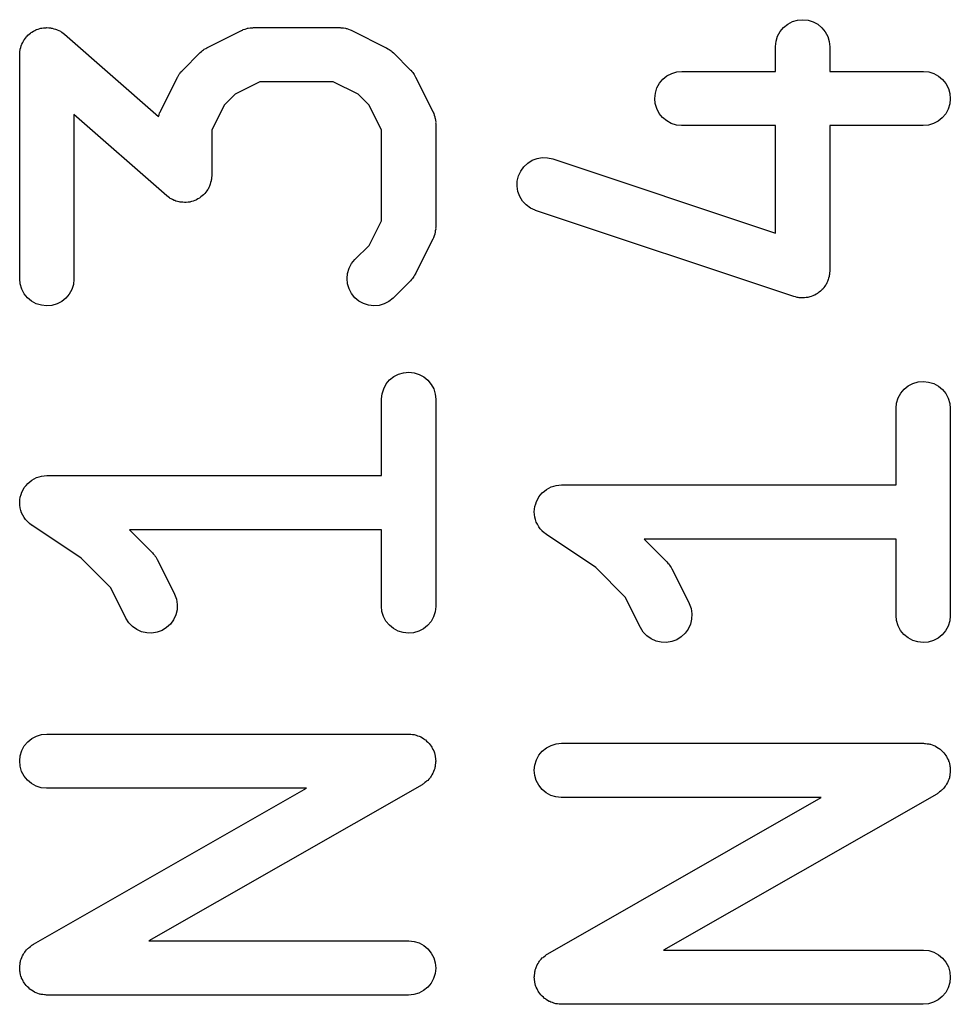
# Model space of a CAD drawing. Extents: x 0.02 to 3.89, y 0.07 to 3.88.
# Tile 171 of 172: x 3.57 to 3.67, y 3.43 to 3.53. Entities that reach past the tile are written whole.
import ezdxf

# ---------------------------------------------------------------- set-up
doc = ezdxf.new("R2010")
doc.units = 0
doc.header["$MEASUREMENT"] = 0
doc.layers.add('BLACK', color=7, linetype='CONTINUOUS')

msp = doc.modelspace()

# ---------------------------------------------------------------- linework, layer by layer
at = {"layer": 'BLACK', "linetype": 'CONTINUOUS'}
for p, q in [((3.65662, 3.53229), (3.65707, 3.53265)), ((3.65707, 3.53265), (3.65758, 3.53292)), ((3.65758, 3.53292), (3.65813, 3.53308)), ((3.65813, 3.53308), (3.65871, 3.53313)), ((3.65871, 3.53313), (3.65928, 3.53307)), ((3.65928, 3.53307), (3.65983, 3.5329)), ((3.65983, 3.5329), (3.66034, 3.53263)), ((3.66034, 3.53263), (3.66078, 3.53226)), ((3.57423, 3.53128), (3.57431, 3.53135)), ((3.57431, 3.53135), (3.57437, 3.53143)), ((3.57437, 3.53143), (3.57452, 3.53154)), ((3.57452, 3.53154), (3.57465, 3.53167)), ((3.57465, 3.53167), (3.57474, 3.53172)), ((3.57474, 3.53172), (3.57482, 3.53179)), ((3.57482, 3.53179), (3.57499, 3.53187)), ((3.57499, 3.53187), (3.57515, 3.53197)), ((3.57515, 3.53197), (3.57524, 3.53201)), ((3.57524, 3.53201), (3.57533, 3.53205)), ((3.57533, 3.53205), (3.57551, 3.53211)), ((3.57551, 3.53211), (3.57569, 3.53217)), ((3.57569, 3.53217), (3.57579, 3.53219)), ((3.57579, 3.53219), (3.57589, 3.53222)), ((3.57589, 3.53222), (3.57607, 3.53223)), ((3.57607, 3.53223), (3.57625, 3.53226)), ((3.57625, 3.53226), (3.57636, 3.53226)), ((3.57636, 3.53226), (3.57646, 3.53227)), ((3.57646, 3.53227), (3.57665, 3.53225)), ((3.57665, 3.53225), (3.57683, 3.53224)), ((3.57683, 3.53224), (3.57693, 3.53222)), ((3.57693, 3.53222), (3.57703, 3.53221)), ((3.57703, 3.53221), (3.57721, 3.53215)), ((3.57721, 3.53215), (3.57739, 3.53211)), ((3.57739, 3.53211), (3.57749, 3.53207)), ((3.57749, 3.53207), (3.57758, 3.53204)), ((3.57758, 3.53204), (3.57775, 3.53195)), ((3.57775, 3.53195), (3.57792, 3.53187)), ((3.57792, 3.53187), (3.578, 3.53181)), ((3.578, 3.53181), (3.57809, 3.53176)), ((3.57809, 3.53176), (3.57823, 3.53165)), ((3.57823, 3.53165), (3.57838, 3.53154)), ((3.57838, 3.53154), (3.58859, 3.5226)), ((3.59387, 3.53008), (3.59762, 3.53196)), ((3.59762, 3.53196), (3.59765, 3.53197)), ((3.59765, 3.53197), (3.59774, 3.532)), ((3.59774, 3.532), (3.59781, 3.53205)), ((3.59781, 3.53205), (3.59801, 3.5321)), ((3.59801, 3.5321), (3.59819, 3.53217)), ((3.59819, 3.53217), (3.59828, 3.53219)), ((3.59828, 3.53219), (3.59836, 3.53221)), ((3.59836, 3.53221), (3.59856, 3.53223)), ((3.59856, 3.53223), (3.59876, 3.53226)), ((3.59876, 3.53226), (3.59885, 3.53226)), ((3.59885, 3.53226), (3.59894, 3.53227)), ((3.59894, 3.53227), (3.60831, 3.53227)), ((3.60831, 3.53227), (3.60835, 3.53227)), ((3.60835, 3.53227), (3.60844, 3.53226)), ((3.60844, 3.53226), (3.60853, 3.53226)), ((3.60853, 3.53226), (3.60872, 3.53223)), ((3.60872, 3.53223), (3.60893, 3.5322)), ((3.60893, 3.5322), (3.60901, 3.53218)), ((3.60901, 3.53218), (3.60909, 3.53216)), ((3.60909, 3.53216), (3.60928, 3.53209)), ((3.60928, 3.53209), (3.60947, 3.53203)), ((3.60947, 3.53203), (3.60955, 3.53199)), ((3.60955, 3.53199), (3.60963, 3.53196)), ((3.60963, 3.53196), (3.61338, 3.53008)), ((3.6558, 3.53079), (3.65597, 3.53134)), ((3.65597, 3.53134), (3.65625, 3.53185)), ((3.65625, 3.53185), (3.65662, 3.53229)), ((3.66078, 3.53226), (3.66115, 3.53181)), ((3.66115, 3.53181), (3.66142, 3.5313)), ((3.57361, 3.53011), (3.57365, 3.53029)), ((3.57365, 3.53029), (3.57369, 3.53038)), ((3.57369, 3.53038), (3.57373, 3.53048)), ((3.57373, 3.53048), (3.57382, 3.53064)), ((3.57382, 3.53064), (3.57389, 3.53081)), ((3.57389, 3.53081), (3.57395, 3.53089)), ((3.57395, 3.53089), (3.574, 3.53098)), ((3.574, 3.53098), (3.57412, 3.53113)), ((3.57412, 3.53113), (3.57423, 3.53128)), ((3.65573, 3.53022), (3.6558, 3.53079)), ((3.66142, 3.5313), (3.66158, 3.53075)), ((3.66158, 3.53075), (3.66164, 3.53018)), ((3.57349, 3.52936), (3.57351, 3.52954)), ((3.57349, 3.52932), (3.57349, 3.52936)), ((3.57349, 3.50494), (3.57349, 3.52932)), ((3.57351, 3.52954), (3.57352, 3.52973)), ((3.57352, 3.52973), (3.57354, 3.52983)), ((3.57354, 3.52983), (3.57355, 3.52993)), ((3.57355, 3.52993), (3.57361, 3.53011)), ((3.59123, 3.52765), (3.5931, 3.52953)), ((3.5931, 3.52953), (3.59313, 3.52956)), ((3.59313, 3.52956), (3.59326, 3.52966)), ((3.59326, 3.52966), (3.59338, 3.52978)), ((3.59338, 3.52978), (3.59348, 3.52984)), ((3.59348, 3.52984), (3.59358, 3.52992)), ((3.59358, 3.52992), (3.59373, 3.52999)), ((3.59373, 3.52999), (3.59387, 3.53008)), ((3.61338, 3.53008), (3.61342, 3.53006)), ((3.61342, 3.53006), (3.61356, 3.52997)), ((3.61356, 3.52997), (3.6137, 3.52989)), ((3.6137, 3.52989), (3.6138, 3.52982)), ((3.6138, 3.52982), (3.6139, 3.52975)), ((3.6139, 3.52975), (3.61402, 3.52963)), ((3.61402, 3.52963), (3.61415, 3.52953)), ((3.61415, 3.52953), (3.61602, 3.52765)), ((3.65573, 3.53018), (3.65573, 3.53022)), ((3.65573, 3.52751), (3.65573, 3.53018)), ((3.66164, 3.53018), (3.66164, 3.52751)), ((3.59069, 3.52692), (3.59078, 3.52706)), ((3.59078, 3.52706), (3.59086, 3.52721)), ((3.59086, 3.52721), (3.59094, 3.5273)), ((3.59094, 3.5273), (3.591, 3.52741)), ((3.591, 3.52741), (3.59112, 3.52753)), ((3.59112, 3.52753), (3.59123, 3.52765)), ((3.61602, 3.52765), (3.61605, 3.52762)), ((3.61605, 3.52762), (3.61616, 3.5275)), ((3.61616, 3.5275), (3.61627, 3.52737)), ((3.61627, 3.52737), (3.61634, 3.52727)), ((3.61634, 3.52727), (3.61641, 3.52717)), ((3.61641, 3.52717), (3.61649, 3.52703)), ((3.64393, 3.52701), (3.64444, 3.52728)), ((3.64444, 3.52728), (3.64499, 3.52745)), ((3.64499, 3.52745), (3.64556, 3.52751)), ((3.64556, 3.52751), (3.65573, 3.52751)), ((3.66164, 3.52751), (3.67181, 3.52751)), ((3.67181, 3.52751), (3.67185, 3.52751)), ((3.67185, 3.52751), (3.67242, 3.52744)), ((3.67242, 3.52744), (3.67297, 3.52727)), ((3.67297, 3.52727), (3.67348, 3.52699)), ((3.5888, 3.52314), (3.59067, 3.52689)), ((3.59067, 3.52689), (3.59069, 3.52692)), ((3.59963, 3.52636), (3.59694, 3.52501)), ((3.60761, 3.52636), (3.59963, 3.52636)), ((3.61031, 3.52501), (3.60761, 3.52636)), ((3.61649, 3.52703), (3.61658, 3.52689)), ((3.61658, 3.52689), (3.61845, 3.52314)), ((3.64284, 3.5257), (3.64312, 3.52621)), ((3.64312, 3.52621), (3.64348, 3.52665)), ((3.64348, 3.52665), (3.64393, 3.52701)), ((3.67348, 3.52699), (3.67392, 3.52662)), ((3.67392, 3.52662), (3.67428, 3.52617)), ((3.67428, 3.52617), (3.67455, 3.52566)), ((3.59694, 3.52501), (3.59574, 3.52382)), ((3.61151, 3.52382), (3.61031, 3.52501)), ((3.64261, 3.52457), (3.64267, 3.52515)), ((3.64267, 3.52515), (3.64284, 3.5257)), ((3.67455, 3.52566), (3.67471, 3.52511)), ((3.67471, 3.52511), (3.67476, 3.52453)), ((3.64266, 3.524), (3.64261, 3.52457)), ((3.64283, 3.52345), (3.64266, 3.524)), ((3.6747, 3.52396), (3.67453, 3.52341)), ((3.67476, 3.52453), (3.6747, 3.52396)), ((3.58949, 3.51397), (3.57939, 3.52281)), ((3.57939, 3.52281), (3.57939, 3.50494)), ((3.58859, 3.5226), (3.58866, 3.52279)), ((3.58866, 3.52279), (3.58872, 3.52298)), ((3.58872, 3.52298), (3.58877, 3.52306)), ((3.58877, 3.52306), (3.5888, 3.52314)), ((3.59574, 3.52382), (3.59439, 3.52112)), ((3.61286, 3.52112), (3.61151, 3.52382)), ((3.61845, 3.52314), (3.61847, 3.5231)), ((3.61847, 3.5231), (3.6185, 3.52302)), ((3.6185, 3.52302), (3.61854, 3.52294)), ((3.61854, 3.52294), (3.6186, 3.52275)), ((3.64309, 3.52294), (3.64283, 3.52345)), ((3.64345, 3.52249), (3.64309, 3.52294)), ((3.67426, 3.5229), (3.67389, 3.52246)), ((3.67453, 3.52341), (3.67426, 3.5229)), ((3.6186, 3.52275), (3.61867, 3.52256)), ((3.61867, 3.52256), (3.61868, 3.52247)), ((3.61868, 3.52247), (3.61871, 3.52239)), ((3.61871, 3.52239), (3.61873, 3.52219)), ((3.61873, 3.52219), (3.61876, 3.52199)), ((3.61876, 3.52199), (3.61875, 3.5219)), ((3.61875, 3.5219), (3.61876, 3.52182)), ((3.61876, 3.52182), (3.61876, 3.51057)), ((3.6439, 3.52212), (3.64345, 3.52249)), ((3.6444, 3.52184), (3.6439, 3.52212)), ((3.64495, 3.52167), (3.6444, 3.52184)), ((3.67294, 3.52182), (3.67238, 3.52166)), ((3.67344, 3.52209), (3.67294, 3.52182)), ((3.67389, 3.52246), (3.67344, 3.52209)), ((3.59439, 3.52112), (3.59439, 3.51619)), ((3.61286, 3.51126), (3.61286, 3.52112)), ((3.64552, 3.5216), (3.64495, 3.52167)), ((3.64556, 3.5216), (3.64552, 3.5216)), ((3.65573, 3.5216), (3.64556, 3.5216)), ((3.65573, 3.5099), (3.65573, 3.5216)), ((3.67181, 3.5216), (3.66164, 3.5216)), ((3.66164, 3.5216), (3.66164, 3.50581)), ((3.67238, 3.52166), (3.67181, 3.5216)), ((3.62834, 3.51713), (3.62877, 3.51752)), ((3.62877, 3.51752), (3.62925, 3.51783)), ((3.62925, 3.51783), (3.62979, 3.51803)), ((3.62979, 3.51803), (3.63036, 3.51813)), ((3.63036, 3.51813), (3.63094, 3.51811)), ((3.63094, 3.51811), (3.6315, 3.51798)), ((3.6315, 3.51798), (3.65573, 3.5099)), ((3.62777, 3.51613), (3.62801, 3.51666)), ((3.62801, 3.51666), (3.62834, 3.51713)), ((3.59427, 3.5154), (3.59423, 3.51522)), ((3.59433, 3.51558), (3.59427, 3.5154)), ((3.59434, 3.51568), (3.59433, 3.51558)), ((3.59436, 3.51578), (3.59434, 3.51568)), ((3.59437, 3.51597), (3.59436, 3.51578)), ((3.59439, 3.51615), (3.59437, 3.51597)), ((3.59439, 3.51619), (3.59439, 3.51615)), ((3.62762, 3.515), (3.62764, 3.51557)), ((3.62764, 3.51557), (3.62777, 3.51613)), ((3.59365, 3.51423), (3.59357, 3.51416)), ((3.59376, 3.51438), (3.59365, 3.51423)), ((3.59387, 3.51452), (3.59376, 3.51438)), ((3.59392, 3.51462), (3.59387, 3.51452)), ((3.59399, 3.5147), (3.59392, 3.51462)), ((3.59406, 3.51487), (3.59399, 3.5147)), ((3.59415, 3.51503), (3.59406, 3.51487)), ((3.59418, 3.51513), (3.59415, 3.51503)), ((3.59423, 3.51522), (3.59418, 3.51513)), ((3.62771, 3.51443), (3.62762, 3.515)), ((3.62791, 3.51389), (3.62771, 3.51443)), ((3.58964, 3.51386), (3.58949, 3.51397)), ((3.58979, 3.51374), (3.58964, 3.51386)), ((3.58988, 3.51369), (3.58979, 3.51374)), ((3.58996, 3.51363), (3.58988, 3.51369)), ((3.59013, 3.51356), (3.58996, 3.51363)), ((3.59029, 3.51347), (3.59013, 3.51356)), ((3.59039, 3.51344), (3.59029, 3.51347)), ((3.59049, 3.5134), (3.59039, 3.51344)), ((3.59067, 3.51335), (3.59049, 3.5134)), ((3.59084, 3.5133), (3.59067, 3.51335)), ((3.59095, 3.51329), (3.59084, 3.5133)), ((3.59105, 3.51327), (3.59095, 3.51329)), ((3.59123, 3.51326), (3.59105, 3.51327)), ((3.59142, 3.51324), (3.59123, 3.51326)), ((3.59152, 3.51325), (3.59142, 3.51324)), ((3.59162, 3.51325), (3.59152, 3.51325)), ((3.59181, 3.51327), (3.59162, 3.51325)), ((3.59199, 3.51329), (3.59181, 3.51327)), ((3.59209, 3.51332), (3.59199, 3.51329)), ((3.59219, 3.51334), (3.59209, 3.51332)), ((3.59237, 3.5134), (3.59219, 3.51334)), ((3.59254, 3.51345), (3.59237, 3.5134)), ((3.59264, 3.5135), (3.59254, 3.51345)), ((3.59273, 3.51354), (3.59264, 3.5135)), ((3.59289, 3.51364), (3.59273, 3.51354)), ((3.59306, 3.51372), (3.59289, 3.51364)), ((3.59314, 3.51379), (3.59306, 3.51372)), ((3.59322, 3.51384), (3.59314, 3.51379)), ((3.59336, 3.51397), (3.59322, 3.51384)), ((3.5935, 3.51408), (3.59336, 3.51397)), ((3.59357, 3.51416), (3.5935, 3.51408)), ((3.62821, 3.5134), (3.62791, 3.51389)), ((3.6286, 3.51297), (3.62821, 3.5134)), ((3.62907, 3.51263), (3.6286, 3.51297)), ((3.62959, 3.51239), (3.62907, 3.51263)), ((3.62963, 3.51238), (3.62959, 3.51239)), ((3.65775, 3.50301), (3.62963, 3.51238)), ((3.61151, 3.50857), (3.61286, 3.51126)), ((3.6187, 3.50995), (3.61867, 3.50987)), ((3.61872, 3.51015), (3.6187, 3.50995)), ((3.61876, 3.51035), (3.61872, 3.51015)), ((3.61876, 3.51053), (3.61875, 3.51044)), ((3.61875, 3.51044), (3.61876, 3.51035)), ((3.61876, 3.51057), (3.61876, 3.51053)), ((3.61845, 3.50925), (3.61658, 3.5055)), ((3.61848, 3.50933), (3.61845, 3.50925)), ((3.61852, 3.5094), (3.61848, 3.50933)), ((3.61859, 3.5096), (3.61852, 3.5094)), ((3.61866, 3.50979), (3.61859, 3.5096)), ((3.61867, 3.50987), (3.61866, 3.50979)), ((3.60997, 3.50703), (3.61151, 3.50857)), ((3.60961, 3.50659), (3.60997, 3.50703)), ((3.60917, 3.50553), (3.60933, 3.50608)), ((3.60933, 3.50608), (3.60961, 3.50659)), ((3.66164, 3.50577), (3.66162, 3.50559)), ((3.66164, 3.50581), (3.66164, 3.50577)), ((3.57354, 3.50437), (3.57349, 3.50494)), ((3.57939, 3.5049), (3.57933, 3.50433)), ((3.57939, 3.50494), (3.57939, 3.5049)), ((3.60911, 3.50495), (3.60917, 3.50553)), ((3.60916, 3.50438), (3.60911, 3.50495)), ((3.61602, 3.50473), (3.61415, 3.50286)), ((3.61613, 3.50486), (3.61602, 3.50473)), ((3.61624, 3.50498), (3.61613, 3.50486)), ((3.61631, 3.50508), (3.61624, 3.50498)), ((3.61639, 3.50518), (3.61631, 3.50508)), ((3.61647, 3.50532), (3.61639, 3.50518)), ((3.61656, 3.50546), (3.61647, 3.50532)), ((3.61658, 3.5055), (3.61656, 3.50546)), ((3.6614, 3.50464), (3.66132, 3.50449)), ((3.66143, 3.50475), (3.6614, 3.50464)), ((3.66148, 3.50485), (3.66143, 3.50475)), ((3.66152, 3.50502), (3.66148, 3.50485)), ((3.66158, 3.50519), (3.66152, 3.50502)), ((3.66159, 3.5053), (3.66158, 3.50519)), ((3.66161, 3.50541), (3.66159, 3.5053)), ((3.66162, 3.50559), (3.66161, 3.50541)), ((3.57371, 3.50382), (3.57354, 3.50437)), ((3.57398, 3.50331), (3.57371, 3.50382)), ((3.57915, 3.50378), (3.57888, 3.50328)), ((3.57933, 3.50433), (3.57915, 3.50378)), ((3.60933, 3.50383), (3.60916, 3.50438)), ((3.6096, 3.50332), (3.60933, 3.50383)), ((3.66062, 3.50359), (3.66049, 3.50347)), ((3.66075, 3.5037), (3.66062, 3.50359)), ((3.66083, 3.50378), (3.66075, 3.5037)), ((3.66091, 3.50386), (3.66083, 3.50378)), ((3.66101, 3.504), (3.66091, 3.50386)), ((3.66112, 3.50414), (3.66101, 3.504)), ((3.66118, 3.50424), (3.66112, 3.50414)), ((3.66124, 3.50433), (3.66118, 3.50424)), ((3.66132, 3.50449), (3.66124, 3.50433)), ((3.57434, 3.50286), (3.57398, 3.50331)), ((3.57479, 3.5025), (3.57434, 3.50286)), ((3.5753, 3.50222), (3.57479, 3.5025)), ((3.57806, 3.50247), (3.57755, 3.50221)), ((3.57851, 3.50283), (3.57806, 3.50247)), ((3.57888, 3.50328), (3.57851, 3.50283)), ((3.60996, 3.50287), (3.6096, 3.50332)), ((3.6104, 3.5025), (3.60996, 3.50287)), ((3.61091, 3.50223), (3.6104, 3.5025)), ((3.61367, 3.50247), (3.61316, 3.5022)), ((3.61412, 3.50283), (3.61367, 3.50247)), ((3.61415, 3.50286), (3.61412, 3.50283)), ((3.65792, 3.50297), (3.65775, 3.50301)), ((3.65809, 3.50291), (3.65792, 3.50297)), ((3.65821, 3.5029), (3.65809, 3.50291)), ((3.65832, 3.50288), (3.65821, 3.5029)), ((3.65849, 3.50287), (3.65832, 3.50288)), ((3.65867, 3.50285), (3.65849, 3.50287)), ((3.65878, 3.50286), (3.65867, 3.50285)), ((3.65889, 3.50286), (3.65878, 3.50286)), ((3.65906, 3.50289), (3.65889, 3.50286)), ((3.65924, 3.50291), (3.65906, 3.50289)), ((3.65935, 3.50294), (3.65924, 3.50291)), ((3.65946, 3.50296), (3.65935, 3.50294)), ((3.65962, 3.50302), (3.65946, 3.50296)), ((3.65979, 3.50307), (3.65962, 3.50302)), ((3.65989, 3.50312), (3.65979, 3.50307)), ((3.66, 3.50316), (3.65989, 3.50312)), ((3.66015, 3.50325), (3.66, 3.50316)), ((3.6603, 3.50334), (3.66015, 3.50325)), ((3.66039, 3.50341), (3.6603, 3.50334)), ((3.66049, 3.50347), (3.66039, 3.50341)), ((3.57585, 3.50205), (3.5753, 3.50222)), ((3.57642, 3.50199), (3.57585, 3.50205)), ((3.57699, 3.50204), (3.57642, 3.50199)), ((3.57755, 3.50221), (3.57699, 3.50204)), ((3.61146, 3.50205), (3.61091, 3.50223)), ((3.61203, 3.50199), (3.61146, 3.50205)), ((3.6126, 3.50204), (3.61203, 3.50199)), ((3.61316, 3.5022), (3.6126, 3.50204)), ((3.61337, 3.49349), (3.61374, 3.49393)), ((3.61374, 3.49393), (3.61419, 3.49429)), ((3.61419, 3.49429), (3.6147, 3.49456)), ((3.6147, 3.49456), (3.61526, 3.49472)), ((3.61526, 3.49472), (3.61583, 3.49477)), ((3.61583, 3.49477), (3.6164, 3.49471)), ((3.6164, 3.49471), (3.61695, 3.49454)), ((3.61695, 3.49454), (3.61746, 3.49427)), ((3.61746, 3.49427), (3.61791, 3.4939)), ((3.61791, 3.4939), (3.61827, 3.49345)), ((3.61292, 3.49243), (3.6131, 3.49298)), ((3.6131, 3.49298), (3.61337, 3.49349)), ((3.61827, 3.49345), (3.61854, 3.49295)), ((3.61854, 3.49295), (3.61871, 3.49239)), ((3.66937, 3.49248), (3.66974, 3.49292)), ((3.66974, 3.49292), (3.67019, 3.49328)), ((3.67019, 3.49328), (3.6707, 3.49355)), ((3.6707, 3.49355), (3.67126, 3.49371)), ((3.67126, 3.49371), (3.67183, 3.49376)), ((3.67183, 3.49376), (3.6724, 3.4937)), ((3.6724, 3.4937), (3.67295, 3.49353)), ((3.67295, 3.49353), (3.67346, 3.49326)), ((3.67346, 3.49326), (3.67391, 3.49289)), ((3.67391, 3.49289), (3.67427, 3.49244)), ((3.61286, 3.49186), (3.61292, 3.49243)), ((3.61286, 3.49182), (3.61286, 3.49186)), ((3.61286, 3.48352), (3.61286, 3.49182)), ((3.61871, 3.49239), (3.61876, 3.49182)), ((3.61876, 3.49182), (3.61876, 3.46932)), ((3.66892, 3.49142), (3.6691, 3.49197)), ((3.6691, 3.49197), (3.66937, 3.49248)), ((3.67427, 3.49244), (3.67454, 3.49193)), ((3.67454, 3.49193), (3.67471, 3.49138)), ((3.66886, 3.49085), (3.66892, 3.49142)), ((3.66886, 3.49081), (3.66886, 3.49085)), ((3.66886, 3.48251), (3.66886, 3.49081)), ((3.67471, 3.49138), (3.67476, 3.49081)), ((3.67476, 3.49081), (3.67476, 3.46831)), ((3.57481, 3.48303), (3.57508, 3.48318)), ((3.57508, 3.48318), (3.57531, 3.4833)), ((3.57531, 3.4833), (3.57532, 3.4833)), ((3.57532, 3.4833), (3.5756, 3.48339)), ((3.57532, 3.4833), (3.57532, 3.4833)), ((3.5756, 3.48339), (3.57587, 3.48347)), ((3.57587, 3.48347), (3.57616, 3.4835)), ((3.57587, 3.48347), (3.57587, 3.48347)), ((3.57587, 3.48347), (3.57587, 3.48347)), ((3.57616, 3.4835), (3.57644, 3.48352)), ((3.57644, 3.48352), (3.61286, 3.48352)), ((3.57386, 3.48197), (3.57399, 3.48222)), ((3.57399, 3.48223), (3.57418, 3.48245)), ((3.57399, 3.48222), (3.57399, 3.48223)), ((3.57399, 3.48222), (3.57399, 3.48222)), ((3.57418, 3.48245), (3.57436, 3.48267)), ((3.57436, 3.48267), (3.57459, 3.48286)), ((3.57436, 3.48267), (3.57436, 3.48267)), ((3.57436, 3.48267), (3.57436, 3.48267)), ((3.57459, 3.48286), (3.57481, 3.48303)), ((3.57481, 3.48303), (3.57481, 3.48303)), ((3.57481, 3.48303), (3.57481, 3.48303)), ((3.63081, 3.48202), (3.63108, 3.48216)), ((3.63108, 3.48216), (3.63131, 3.48229)), ((3.63131, 3.48229), (3.63132, 3.48229)), ((3.63132, 3.48229), (3.6316, 3.48238)), ((3.63132, 3.48229), (3.63132, 3.48229)), ((3.6316, 3.48238), (3.63187, 3.48246)), ((3.63187, 3.48246), (3.63216, 3.48249)), ((3.63187, 3.48246), (3.63187, 3.48246)), ((3.63187, 3.48246), (3.63187, 3.48246)), ((3.63216, 3.48249), (3.63244, 3.48251)), ((3.63244, 3.48251), (3.66886, 3.48251)), ((3.57352, 3.48088), (3.57355, 3.48117)), ((3.57355, 3.48117), (3.57364, 3.48145)), ((3.57355, 3.48117), (3.57355, 3.48117)), ((3.57355, 3.48117), (3.57355, 3.48117)), ((3.57364, 3.48145), (3.57372, 3.48172)), ((3.57372, 3.48172), (3.57386, 3.48197)), ((3.57372, 3.48172), (3.57372, 3.48172)), ((3.57372, 3.48172), (3.57372, 3.48172)), ((3.62986, 3.48096), (3.62999, 3.48121)), ((3.62999, 3.48121), (3.63018, 3.48143)), ((3.62999, 3.48121), (3.62999, 3.48121)), ((3.62999, 3.48121), (3.62999, 3.48121)), ((3.63018, 3.48143), (3.63036, 3.48166)), ((3.63036, 3.48166), (3.63059, 3.48184)), ((3.63036, 3.48166), (3.63036, 3.48166)), ((3.63036, 3.48166), (3.63036, 3.48166)), ((3.63059, 3.48184), (3.63081, 3.48202)), ((3.63081, 3.48202), (3.63081, 3.48202)), ((3.63081, 3.48202), (3.63081, 3.48202)), ((3.57349, 3.4806), (3.57352, 3.48088)), ((3.57349, 3.48059), (3.57349, 3.4806)), ((3.57351, 3.48029), (3.57349, 3.48059)), ((3.57349, 3.48059), (3.57349, 3.48059)), ((3.57354, 3.48002), (3.57351, 3.48029)), ((3.57362, 3.47974), (3.57354, 3.48002)), ((3.57354, 3.48002), (3.57354, 3.48002)), ((3.57354, 3.48002), (3.57354, 3.48002)), ((3.62952, 3.47987), (3.62955, 3.48015)), ((3.62955, 3.48016), (3.62964, 3.48044)), ((3.62955, 3.48015), (3.62955, 3.48016)), ((3.62955, 3.48016), (3.62955, 3.48016)), ((3.62964, 3.48044), (3.62972, 3.4807)), ((3.62972, 3.48071), (3.62986, 3.48096)), ((3.62972, 3.4807), (3.62972, 3.48071)), ((3.62972, 3.48071), (3.62972, 3.48071)), ((3.5737, 3.47947), (3.57362, 3.47974)), ((3.57383, 3.47923), (3.5737, 3.47947)), ((3.5737, 3.47947), (3.5737, 3.47947)), ((3.5737, 3.47947), (3.5737, 3.47947)), ((3.57397, 3.47896), (3.57383, 3.47923)), ((3.57397, 3.47895), (3.57397, 3.47896)), ((3.57397, 3.47896), (3.57397, 3.47896)), ((3.57414, 3.47874), (3.57397, 3.47895)), ((3.62949, 3.47959), (3.62952, 3.47987)), ((3.62949, 3.47958), (3.62949, 3.47959)), ((3.62951, 3.47929), (3.62949, 3.47958)), ((3.62949, 3.47958), (3.62949, 3.47958)), ((3.62954, 3.47901), (3.62951, 3.47929)), ((3.62962, 3.47873), (3.62954, 3.47901)), ((3.62954, 3.47901), (3.62954, 3.47901)), ((3.62954, 3.47901), (3.62954, 3.47901)), ((3.57433, 3.47851), (3.57414, 3.47874)), ((3.57455, 3.47832), (3.57433, 3.47851)), ((3.57433, 3.47851), (3.57433, 3.47851)), ((3.57433, 3.47851), (3.57433, 3.47851)), ((3.57477, 3.47814), (3.57455, 3.47832)), ((3.5748, 3.47811), (3.57477, 3.47814)), ((3.57477, 3.47814), (3.57477, 3.47814)), ((3.57477, 3.47814), (3.57477, 3.47814)), ((3.57477, 3.47814), (3.57477, 3.47814)), ((3.58018, 3.47453), (3.5748, 3.47811)), ((3.6297, 3.47846), (3.62962, 3.47873)), ((3.6297, 3.47845), (3.6297, 3.47846)), ((3.6297, 3.47846), (3.6297, 3.47846)), ((3.62983, 3.47822), (3.6297, 3.47845)), ((3.62997, 3.47795), (3.62983, 3.47822)), ((3.62997, 3.47794), (3.62997, 3.47795)), ((3.62997, 3.47795), (3.62997, 3.47795)), ((3.63014, 3.47773), (3.62997, 3.47794)), ((3.61286, 3.47762), (3.58544, 3.47762)), ((3.58544, 3.47762), (3.5879, 3.47516)), ((3.61286, 3.46932), (3.61286, 3.47762)), ((3.63033, 3.4775), (3.63014, 3.47773)), ((3.63033, 3.47749), (3.63033, 3.4775)), ((3.63033, 3.4775), (3.63033, 3.4775)), ((3.63055, 3.47731), (3.63033, 3.47749)), ((3.63077, 3.47713), (3.63055, 3.47731)), ((3.63077, 3.47712), (3.63077, 3.47713)), ((3.6308, 3.4771), (3.63077, 3.47712)), ((3.63077, 3.47712), (3.63077, 3.47712)), ((3.63077, 3.47712), (3.63077, 3.47712)), ((3.63618, 3.47352), (3.6308, 3.4771)), ((3.66886, 3.47661), (3.64144, 3.47661)), ((3.64144, 3.47661), (3.6439, 3.47415)), ((3.66886, 3.46831), (3.66886, 3.47661)), ((3.5879, 3.47516), (3.58793, 3.47513)), ((3.58793, 3.47513), (3.58803, 3.475)), ((3.58803, 3.475), (3.58815, 3.47488)), ((3.58815, 3.47488), (3.58821, 3.47478)), ((3.58821, 3.47478), (3.58829, 3.47468)), ((3.58829, 3.47468), (3.58837, 3.47453)), ((3.58339, 3.47132), (3.58018, 3.47453)), ((3.58837, 3.47453), (3.58846, 3.47439)), ((3.58846, 3.47439), (3.59033, 3.47064)), ((3.63939, 3.47031), (3.63618, 3.47352)), ((3.6439, 3.47415), (3.64393, 3.47412)), ((3.64393, 3.47412), (3.64403, 3.47399)), ((3.64403, 3.47399), (3.64415, 3.47387)), ((3.64415, 3.47387), (3.64421, 3.47376)), ((3.64421, 3.47376), (3.64429, 3.47367)), ((3.64429, 3.47367), (3.64437, 3.47352)), ((3.64437, 3.47352), (3.64446, 3.47338)), ((3.64446, 3.47338), (3.64633, 3.46963)), ((3.58505, 3.468), (3.58339, 3.47132)), ((3.59033, 3.47064), (3.59035, 3.47061)), ((3.59035, 3.47061), (3.59055, 3.47007)), ((3.64105, 3.46699), (3.63939, 3.47031)), ((3.59055, 3.47007), (3.59064, 3.4695)), ((3.59064, 3.4695), (3.59061, 3.46892)), ((3.61291, 3.46875), (3.61286, 3.46932)), ((3.61876, 3.46928), (3.6187, 3.46871)), ((3.61876, 3.46932), (3.61876, 3.46928)), ((3.64633, 3.46963), (3.64635, 3.46959)), ((3.64635, 3.46959), (3.64655, 3.46905)), ((3.59048, 3.46836), (3.59024, 3.46784)), ((3.59061, 3.46892), (3.59048, 3.46836)), ((3.61308, 3.4682), (3.61291, 3.46875)), ((3.61335, 3.46769), (3.61308, 3.4682)), ((3.61852, 3.46816), (3.61825, 3.46765)), ((3.6187, 3.46871), (3.61852, 3.46816)), ((3.64655, 3.46905), (3.64664, 3.46848)), ((3.64664, 3.46848), (3.64661, 3.46791)), ((3.66891, 3.46774), (3.66886, 3.46831)), ((3.67476, 3.46827), (3.6747, 3.4677)), ((3.67476, 3.46831), (3.67476, 3.46827)), ((3.58535, 3.46751), (3.58505, 3.468)), ((3.58575, 3.4671), (3.58535, 3.46751)), ((3.58622, 3.46676), (3.58575, 3.4671)), ((3.5899, 3.46737), (3.58948, 3.46698)), ((3.59024, 3.46784), (3.5899, 3.46737)), ((3.61372, 3.46724), (3.61335, 3.46769)), ((3.61416, 3.46688), (3.61372, 3.46724)), ((3.61788, 3.46721), (3.61743, 3.46685)), ((3.61825, 3.46765), (3.61788, 3.46721)), ((3.64648, 3.46735), (3.64624, 3.46682)), ((3.64661, 3.46791), (3.64648, 3.46735)), ((3.66908, 3.46719), (3.66891, 3.46774)), ((3.66935, 3.46668), (3.66908, 3.46719)), ((3.67452, 3.46715), (3.67425, 3.46664)), ((3.6747, 3.4677), (3.67452, 3.46715)), ((3.58675, 3.46653), (3.58622, 3.46676)), ((3.58731, 3.4664), (3.58675, 3.46653)), ((3.58788, 3.46638), (3.58731, 3.4664)), ((3.58845, 3.46647), (3.58788, 3.46638)), ((3.58899, 3.46667), (3.58845, 3.46647)), ((3.58948, 3.46698), (3.58899, 3.46667)), ((3.61467, 3.4666), (3.61416, 3.46688)), ((3.61522, 3.46643), (3.61467, 3.4666)), ((3.61579, 3.46637), (3.61522, 3.46643)), ((3.61636, 3.46642), (3.61579, 3.46637)), ((3.61692, 3.46659), (3.61636, 3.46642)), ((3.61743, 3.46685), (3.61692, 3.46659)), ((3.64135, 3.4665), (3.64105, 3.46699)), ((3.64175, 3.46608), (3.64135, 3.4665)), ((3.64222, 3.46575), (3.64175, 3.46608)), ((3.6459, 3.46636), (3.64548, 3.46596)), ((3.64624, 3.46682), (3.6459, 3.46636)), ((3.66972, 3.46623), (3.66935, 3.46668)), ((3.67016, 3.46586), (3.66972, 3.46623)), ((3.67388, 3.4662), (3.67343, 3.46584)), ((3.67425, 3.46664), (3.67388, 3.4662)), ((3.64275, 3.46551), (3.64222, 3.46575)), ((3.64331, 3.46538), (3.64275, 3.46551)), ((3.64388, 3.46536), (3.64331, 3.46538)), ((3.64445, 3.46546), (3.64388, 3.46536)), ((3.64499, 3.46566), (3.64445, 3.46546)), ((3.64548, 3.46596), (3.64499, 3.46566)), ((3.67067, 3.46559), (3.67016, 3.46586)), ((3.67122, 3.46542), (3.67067, 3.46559)), ((3.67179, 3.46536), (3.67122, 3.46542)), ((3.67236, 3.46541), (3.67179, 3.46536)), ((3.67292, 3.46557), (3.67236, 3.46541)), ((3.67343, 3.46584), (3.67292, 3.46557)), ((3.57531, 3.45518), (3.57587, 3.45535)), ((3.57587, 3.45535), (3.57644, 3.4554)), ((3.57644, 3.4554), (3.61581, 3.4554)), ((3.61581, 3.4554), (3.61585, 3.4554)), ((3.61585, 3.4554), (3.61595, 3.45539)), ((3.61595, 3.45539), (3.61605, 3.45539)), ((3.61605, 3.45539), (3.61624, 3.45536)), ((3.61624, 3.45536), (3.61642, 3.45534)), ((3.61642, 3.45534), (3.61652, 3.45531)), ((3.61652, 3.45531), (3.61662, 3.45529)), ((3.61662, 3.45529), (3.61679, 3.45522)), ((3.57399, 3.4541), (3.57436, 3.45455)), ((3.57436, 3.45455), (3.57481, 3.45491)), ((3.57481, 3.45491), (3.57531, 3.45518)), ((3.61679, 3.45522), (3.61697, 3.45516)), ((3.61697, 3.45516), (3.61706, 3.45512)), ((3.61706, 3.45512), (3.61715, 3.45508)), ((3.61715, 3.45508), (3.61731, 3.45498)), ((3.61731, 3.45498), (3.61748, 3.45489)), ((3.61748, 3.45489), (3.61755, 3.45482)), ((3.61755, 3.45482), (3.61764, 3.45477)), ((3.61764, 3.45477), (3.61777, 3.45464)), ((3.61777, 3.45464), (3.61792, 3.45452)), ((3.61792, 3.45452), (3.61798, 3.45444)), ((3.61798, 3.45444), (3.61805, 3.45437)), ((3.61805, 3.45437), (3.61816, 3.45421)), ((3.61816, 3.45421), (3.61828, 3.45407)), ((3.63131, 3.45417), (3.63187, 3.45433)), ((3.63187, 3.45433), (3.63244, 3.45439)), ((3.63244, 3.45439), (3.67181, 3.45439)), ((3.67181, 3.45439), (3.67185, 3.45439)), ((3.67185, 3.45439), (3.67195, 3.45438)), ((3.67195, 3.45438), (3.67205, 3.45438)), ((3.67205, 3.45438), (3.67224, 3.45435)), ((3.67224, 3.45435), (3.67242, 3.45433)), ((3.67242, 3.45433), (3.67252, 3.4543)), ((3.67252, 3.4543), (3.67262, 3.45428)), ((3.67262, 3.45428), (3.67279, 3.45421)), ((3.67279, 3.45421), (3.67297, 3.45415)), ((3.57355, 3.45304), (3.57372, 3.45359)), ((3.57372, 3.45359), (3.57399, 3.4541)), ((3.61828, 3.45407), (3.61833, 3.45398)), ((3.61833, 3.45398), (3.61838, 3.4539)), ((3.61838, 3.4539), (3.61846, 3.45372)), ((3.61846, 3.45372), (3.61855, 3.45356)), ((3.61855, 3.45356), (3.61858, 3.45346)), ((3.61858, 3.45346), (3.61862, 3.45337)), ((3.61862, 3.45337), (3.61866, 3.45319)), ((3.61866, 3.45319), (3.61871, 3.453)), ((3.62999, 3.45309), (3.63036, 3.45353)), ((3.63036, 3.45353), (3.63081, 3.4539)), ((3.63081, 3.4539), (3.63131, 3.45417)), ((3.67297, 3.45415), (3.67306, 3.4541)), ((3.67306, 3.4541), (3.67315, 3.45407)), ((3.67315, 3.45407), (3.67331, 3.45397)), ((3.67331, 3.45397), (3.67348, 3.45387)), ((3.67348, 3.45387), (3.67355, 3.45381)), ((3.67355, 3.45381), (3.67364, 3.45376)), ((3.67364, 3.45376), (3.67377, 3.45363)), ((3.67377, 3.45363), (3.67392, 3.4535)), ((3.67392, 3.4535), (3.67398, 3.45343)), ((3.67398, 3.45343), (3.67405, 3.45336)), ((3.67405, 3.45336), (3.67416, 3.4532)), ((3.67416, 3.4532), (3.67428, 3.45306)), ((3.57349, 3.45247), (3.57355, 3.45304)), ((3.57354, 3.4519), (3.57349, 3.45247)), ((3.61871, 3.453), (3.61872, 3.4529)), ((3.61872, 3.4529), (3.61874, 3.45281)), ((3.61875, 3.45223), (3.61872, 3.45204)), ((3.61874, 3.45281), (3.61875, 3.45262)), ((3.61875, 3.45262), (3.61876, 3.45243)), ((3.61876, 3.45243), (3.61875, 3.45233)), ((3.61875, 3.45233), (3.61875, 3.45223)), ((3.62955, 3.45203), (3.62972, 3.45258)), ((3.62972, 3.45258), (3.62999, 3.45309)), ((3.67428, 3.45306), (3.67433, 3.45297)), ((3.67433, 3.45297), (3.67438, 3.45289)), ((3.67438, 3.45289), (3.67446, 3.45271)), ((3.67446, 3.45271), (3.67455, 3.45254)), ((3.67455, 3.45254), (3.67458, 3.45245)), ((3.67458, 3.45245), (3.67462, 3.45236)), ((3.67462, 3.45236), (3.67466, 3.45217)), ((3.67466, 3.45217), (3.67471, 3.45199)), ((3.5737, 3.45134), (3.57354, 3.4519)), ((3.57397, 3.45083), (3.5737, 3.45134)), ((3.61845, 3.45113), (3.61835, 3.45097)), ((3.61848, 3.45122), (3.61845, 3.45113)), ((3.61853, 3.45131), (3.61848, 3.45122)), ((3.61859, 3.45149), (3.61853, 3.45131)), ((3.61866, 3.45166), (3.61859, 3.45149)), ((3.61867, 3.45176), (3.61866, 3.45166)), ((3.6187, 3.45186), (3.61867, 3.45176)), ((3.61872, 3.45204), (3.6187, 3.45186)), ((3.62949, 3.45146), (3.62955, 3.45203)), ((3.62954, 3.45089), (3.62949, 3.45146)), ((3.67472, 3.45103), (3.6747, 3.45084)), ((3.67471, 3.45199), (3.67472, 3.45189)), ((3.67472, 3.45189), (3.67474, 3.4518)), ((3.67475, 3.45122), (3.67472, 3.45103)), ((3.67474, 3.4518), (3.67475, 3.45161)), ((3.67475, 3.45161), (3.67476, 3.45142)), ((3.67476, 3.45142), (3.67475, 3.45132)), ((3.67475, 3.45132), (3.67475, 3.45122)), ((3.57433, 3.45038), (3.57397, 3.45083)), ((3.57477, 3.45001), (3.57433, 3.45038)), ((3.57528, 3.44974), (3.57477, 3.45001)), ((3.61736, 3.44994), (3.61728, 3.44989)), ((3.61744, 3.44999), (3.61736, 3.44994)), ((3.61759, 3.45011), (3.61744, 3.44999)), ((3.61775, 3.45022), (3.61759, 3.45011)), ((3.61781, 3.45029), (3.61775, 3.45022)), ((3.61789, 3.45035), (3.61781, 3.45029)), ((3.61801, 3.4505), (3.61789, 3.45035)), ((3.61814, 3.45064), (3.61801, 3.4505)), ((3.61819, 3.45072), (3.61814, 3.45064)), ((3.61826, 3.4508), (3.61819, 3.45072)), ((3.61835, 3.45097), (3.61826, 3.4508)), ((3.6297, 3.45033), (3.62954, 3.45089)), ((3.62997, 3.44982), (3.6297, 3.45033)), ((3.67435, 3.44995), (3.67426, 3.44979)), ((3.67445, 3.45011), (3.67435, 3.44995)), ((3.67448, 3.45021), (3.67445, 3.45011)), ((3.67453, 3.45029), (3.67448, 3.45021)), ((3.67459, 3.45047), (3.67453, 3.45029)), ((3.67466, 3.45065), (3.67459, 3.45047)), ((3.67467, 3.45075), (3.67466, 3.45065)), ((3.6747, 3.45084), (3.67467, 3.45075)), ((3.57498, 3.43252), (3.60469, 3.4495)), ((3.57583, 3.44956), (3.57528, 3.44974)), ((3.5764, 3.4495), (3.57583, 3.44956)), ((3.57644, 3.4495), (3.5764, 3.4495)), ((3.60469, 3.4495), (3.57644, 3.4495)), ((3.61728, 3.44989), (3.58756, 3.43291)), ((3.63033, 3.44937), (3.62997, 3.44982)), ((3.63077, 3.449), (3.63033, 3.44937)), ((3.63128, 3.44872), (3.63077, 3.449)), ((3.67328, 3.44887), (3.64356, 3.43189)), ((3.67336, 3.44893), (3.67328, 3.44887)), ((3.67344, 3.44898), (3.67336, 3.44893)), ((3.67359, 3.4491), (3.67344, 3.44898)), ((3.67375, 3.44921), (3.67359, 3.4491)), ((3.67381, 3.44928), (3.67375, 3.44921)), ((3.67389, 3.44934), (3.67381, 3.44928)), ((3.67401, 3.44949), (3.67389, 3.44934)), ((3.67414, 3.44963), (3.67401, 3.44949)), ((3.67419, 3.44971), (3.67414, 3.44963)), ((3.67426, 3.44979), (3.67419, 3.44971)), ((3.63098, 3.4315), (3.66069, 3.44849)), ((3.63183, 3.44855), (3.63128, 3.44872)), ((3.6324, 3.44849), (3.63183, 3.44855)), ((3.63244, 3.44849), (3.6324, 3.44849)), ((3.66069, 3.44849), (3.63244, 3.44849)), ((3.58756, 3.43291), (3.61581, 3.43291)), ((3.61581, 3.43291), (3.61585, 3.43291)), ((3.61585, 3.43291), (3.61642, 3.43284)), ((3.61642, 3.43284), (3.61697, 3.43267)), ((3.57406, 3.43168), (3.57411, 3.43176)), ((3.57411, 3.43176), (3.57424, 3.4319)), ((3.57424, 3.4319), (3.57436, 3.43205)), ((3.57436, 3.43205), (3.57444, 3.43211)), ((3.57444, 3.43211), (3.57451, 3.43218)), ((3.57451, 3.43218), (3.57466, 3.43229)), ((3.57466, 3.43229), (3.57481, 3.43241)), ((3.57481, 3.43241), (3.57489, 3.43246)), ((3.57489, 3.43246), (3.57498, 3.43252)), ((3.61697, 3.43267), (3.61748, 3.43239)), ((3.61748, 3.43239), (3.61792, 3.43202)), ((3.61792, 3.43202), (3.61828, 3.43157)), ((3.64356, 3.43189), (3.67181, 3.43189)), ((3.67181, 3.43189), (3.67185, 3.43189)), ((3.67185, 3.43189), (3.67242, 3.43183)), ((3.67242, 3.43183), (3.67297, 3.43166)), ((3.57355, 3.43055), (3.57358, 3.43064)), ((3.57358, 3.43064), (3.57359, 3.43074)), ((3.57359, 3.43074), (3.57366, 3.43092)), ((3.57366, 3.43092), (3.57372, 3.4311)), ((3.57372, 3.4311), (3.57377, 3.43118)), ((3.57377, 3.43118), (3.5738, 3.43128)), ((3.5738, 3.43128), (3.5739, 3.43144)), ((3.5739, 3.43144), (3.57399, 3.4316)), ((3.57399, 3.4316), (3.57406, 3.43168)), ((3.61828, 3.43157), (3.61855, 3.43106)), ((3.61855, 3.43106), (3.61871, 3.43051)), ((3.62999, 3.43059), (3.63006, 3.43067)), ((3.63006, 3.43067), (3.63011, 3.43075)), ((3.63011, 3.43075), (3.63024, 3.43089)), ((3.63024, 3.43089), (3.63036, 3.43104)), ((3.63036, 3.43104), (3.63044, 3.4311)), ((3.63044, 3.4311), (3.63051, 3.43117)), ((3.63051, 3.43117), (3.63066, 3.43128)), ((3.63066, 3.43128), (3.63081, 3.4314)), ((3.63081, 3.4314), (3.63089, 3.43145)), ((3.63089, 3.43145), (3.63098, 3.4315)), ((3.67297, 3.43166), (3.67348, 3.43138)), ((3.67348, 3.43138), (3.67392, 3.43101)), ((3.67392, 3.43101), (3.67428, 3.43056)), ((3.57349, 3.42997), (3.5735, 3.43007)), ((3.5735, 3.42979), (3.57349, 3.42997)), ((3.5735, 3.43017), (3.57353, 3.43036)), ((3.5735, 3.43007), (3.5735, 3.43017)), ((3.57351, 3.4296), (3.5735, 3.42979)), ((3.57353, 3.4295), (3.57351, 3.4296)), ((3.57353, 3.43036), (3.57355, 3.43055)), ((3.61876, 3.42993), (3.6187, 3.42936)), ((3.61871, 3.43051), (3.61876, 3.42993)), ((3.62955, 3.42953), (3.62958, 3.42963)), ((3.62958, 3.42963), (3.62959, 3.42973)), ((3.62959, 3.42973), (3.62966, 3.4299)), ((3.62966, 3.4299), (3.62972, 3.43009)), ((3.62972, 3.43009), (3.62977, 3.43017)), ((3.62977, 3.43017), (3.6298, 3.43027)), ((3.6298, 3.43027), (3.6299, 3.43043)), ((3.6299, 3.43043), (3.62999, 3.43059)), ((3.67428, 3.43056), (3.67455, 3.43005)), ((3.67455, 3.43005), (3.67471, 3.42949)), ((3.57354, 3.4294), (3.57353, 3.4295)), ((3.57359, 3.42922), (3.57354, 3.4294)), ((3.57363, 3.42903), (3.57359, 3.42922)), ((3.57367, 3.42894), (3.57363, 3.42903)), ((3.5737, 3.42885), (3.57367, 3.42894)), ((3.57379, 3.42868), (3.5737, 3.42885)), ((3.57387, 3.42851), (3.57379, 3.42868)), ((3.57392, 3.42842), (3.57387, 3.42851)), ((3.61853, 3.42881), (3.61826, 3.4283)), ((3.6187, 3.42936), (3.61853, 3.42881)), ((3.62949, 3.42896), (3.6295, 3.42906)), ((3.6295, 3.42877), (3.62949, 3.42896)), ((3.6295, 3.42916), (3.62953, 3.42935)), ((3.6295, 3.42906), (3.6295, 3.42916)), ((3.62951, 3.42858), (3.6295, 3.42877)), ((3.62953, 3.42849), (3.62951, 3.42858)), ((3.62953, 3.42935), (3.62955, 3.42953)), ((3.62954, 3.42839), (3.62953, 3.42849)), ((3.67476, 3.42892), (3.6747, 3.42835)), ((3.67471, 3.42949), (3.67476, 3.42892)), ((3.57397, 3.42834), (3.57392, 3.42842)), ((3.57409, 3.42819), (3.57397, 3.42834)), ((3.5742, 3.42803), (3.57409, 3.42819)), ((3.57427, 3.42796), (3.5742, 3.42803)), ((3.57433, 3.42789), (3.57427, 3.42796)), ((3.57448, 3.42777), (3.57433, 3.42789)), ((3.57461, 3.42763), (3.57448, 3.42777)), ((3.5747, 3.42758), (3.57461, 3.42763)), ((3.57477, 3.42752), (3.5747, 3.42758)), ((3.57494, 3.42743), (3.57477, 3.42752)), ((3.5751, 3.42732), (3.57494, 3.42743)), ((3.61744, 3.42749), (3.61694, 3.42722)), ((3.61789, 3.42786), (3.61744, 3.42749)), ((3.61826, 3.4283), (3.61789, 3.42786)), ((3.62959, 3.42821), (3.62954, 3.42839)), ((3.62963, 3.42802), (3.62959, 3.42821)), ((3.62967, 3.42793), (3.62963, 3.42802)), ((3.6297, 3.42784), (3.62967, 3.42793)), ((3.62979, 3.42767), (3.6297, 3.42784)), ((3.62987, 3.42749), (3.62979, 3.42767)), ((3.62992, 3.42741), (3.62987, 3.42749)), ((3.62997, 3.42732), (3.62992, 3.42741)), ((3.67453, 3.4278), (3.67426, 3.42729)), ((3.6747, 3.42835), (3.67453, 3.4278)), ((3.57519, 3.42729), (3.5751, 3.42732)), ((3.57528, 3.42724), (3.57519, 3.42729)), ((3.57546, 3.42718), (3.57528, 3.42724)), ((3.57563, 3.42711), (3.57546, 3.42718)), ((3.57573, 3.42709), (3.57563, 3.42711)), ((3.57583, 3.42706), (3.57573, 3.42709)), ((3.57601, 3.42704), (3.57583, 3.42706)), ((3.5762, 3.42701), (3.57601, 3.42704)), ((3.5763, 3.42701), (3.5762, 3.42701)), ((3.5764, 3.427), (3.5763, 3.42701)), ((3.57644, 3.427), (3.5764, 3.427)), ((3.61581, 3.427), (3.57644, 3.427)), ((3.61638, 3.42706), (3.61581, 3.427)), ((3.61694, 3.42722), (3.61638, 3.42706)), ((3.63009, 3.42718), (3.62997, 3.42732)), ((3.6302, 3.42702), (3.63009, 3.42718)), ((3.63027, 3.42695), (3.6302, 3.42702)), ((3.63033, 3.42688), (3.63027, 3.42695)), ((3.63048, 3.42675), (3.63033, 3.42688)), ((3.63061, 3.42662), (3.63048, 3.42675)), ((3.6307, 3.42657), (3.63061, 3.42662)), ((3.63077, 3.4265), (3.6307, 3.42657)), ((3.63094, 3.42641), (3.63077, 3.4265)), ((3.6311, 3.42631), (3.63094, 3.42641)), ((3.67344, 3.42648), (3.67294, 3.42621)), ((3.67389, 3.42685), (3.67344, 3.42648)), ((3.67426, 3.42729), (3.67389, 3.42685)), ((3.63119, 3.42628), (3.6311, 3.42631)), ((3.63128, 3.42623), (3.63119, 3.42628)), ((3.63146, 3.42617), (3.63128, 3.42623)), ((3.63163, 3.4261), (3.63146, 3.42617)), ((3.63173, 3.42608), (3.63163, 3.4261)), ((3.63183, 3.42605), (3.63173, 3.42608)), ((3.63201, 3.42603), (3.63183, 3.42605)), ((3.6322, 3.426), (3.63201, 3.42603)), ((3.6323, 3.426), (3.6322, 3.426)), ((3.6324, 3.42599), (3.6323, 3.426)), ((3.63244, 3.42599), (3.6324, 3.42599)), ((3.67181, 3.42599), (3.63244, 3.42599)), ((3.67238, 3.42604), (3.67181, 3.42599)), ((3.67294, 3.42621), (3.67238, 3.42604))]:
    msp.add_line(p, q, dxfattribs=at)

doc.saveas('drawing.dxf')
